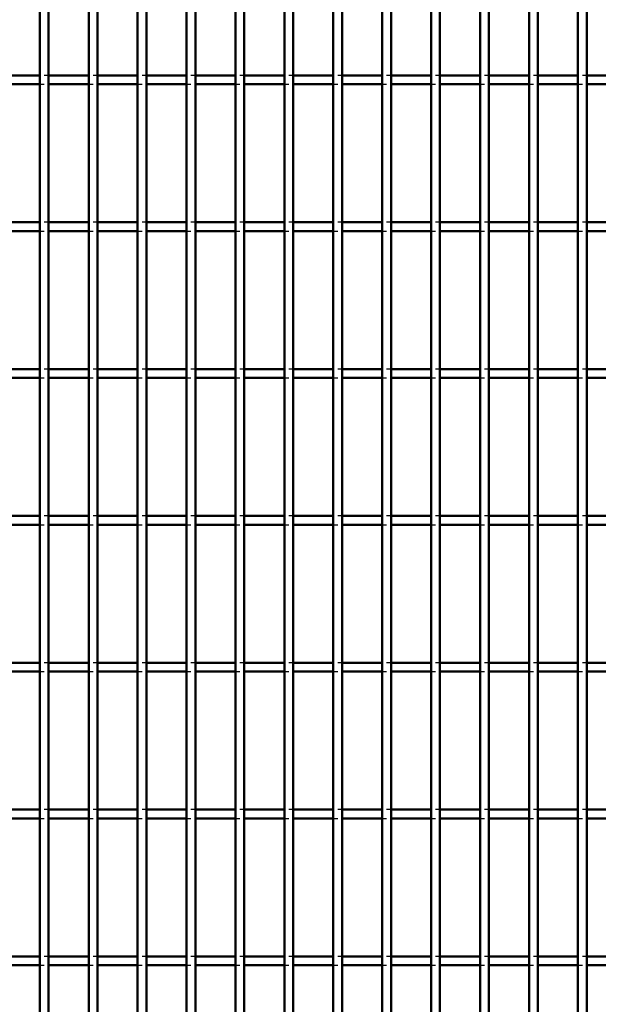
# Model space of a CAD drawing. Header units: millimetres. Extents: x -696 to 511, y -500 to 878.
# Tile 9 of 22: x -178 to -46, y -276 to -53. Entities that reach past the tile are written whole.
import ezdxf

# ---------------------------------------------------------------- set-up
doc = ezdxf.new("R2010")
doc.units = ezdxf.units.MM
doc.linetypes.add('Dashed', pattern=[2, 1, -1])
doc.layers.add('AM_0', color=7, linetype='Continuous', lineweight=50)
doc.layers.add('AM_9', color=6, linetype='Dashed', lineweight=25)

# ---------------------------------------------------------------- blocks, each defined once
blk = doc.blocks.new('18_ha2xp51ww37wf54wc2x6s7efa________0_in_LPP230331121170010003500_4')
at = {"layer": 'AM_0'}
for p, q in [((-173.205, -498), (-173.205, 498)), ((-171.205, -498), (-171.205, 498))]:
    blk.add_line(p, q, dxfattribs=at)
blk = doc.blocks.new('19_1tb5mxxle7afl3towmu5l97we________0_in_LPP230331121170010003500_4')
at = {"layer": 'AM_0'}
for p, q in [((-162.095, -498), (-162.095, 498)), ((-160.095, -498), (-160.095, 498))]:
    blk.add_line(p, q, dxfattribs=at)
blk = doc.blocks.new('20_uofac52lafely84qaahl19wrp________0_in_LPP230331121170010003500_4')
at = {"layer": 'AM_0'}
for p, q in [((-150.985, -498), (-150.985, 498)), ((-148.985, -498), (-148.985, 498))]:
    blk.add_line(p, q, dxfattribs=at)
blk = doc.blocks.new('21_bbiazacrefbbg2z35j9ya17ft________0_in_LPP230331121170010003500_4')
at = {"layer": 'AM_0'}
for p, q in [((-139.875, -498), (-139.875, 498)), ((-137.875, -498), (-137.875, 498))]:
    blk.add_line(p, q, dxfattribs=at)
blk = doc.blocks.new('22_rmsqg1sjcdabxz5s6gfv4334j________0_in_LPP230331121170010003500_4')
at = {"layer": 'AM_0'}
for p, q in [((-128.765, -498), (-128.765, 498)), ((-126.765, -498), (-126.765, 498))]:
    blk.add_line(p, q, dxfattribs=at)
blk = doc.blocks.new('23_73ksgn8nu3eaglfh8fudtroba________0_in_LPP230331121170010003500_4')
at = {"layer": 'AM_0'}
for p, q in [((-117.655, -498), (-117.655, 498)), ((-115.655, -498), (-115.655, 498))]:
    blk.add_line(p, q, dxfattribs=at)
blk = doc.blocks.new('24_2rhua9msor46r3ndseojrqx3p________0_in_LPP230331121170010003500_4')
at = {"layer": 'AM_0'}
for p, q in [((-106.545, -498), (-106.545, 498)), ((-104.545, -498), (-104.545, 498))]:
    blk.add_line(p, q, dxfattribs=at)
blk = doc.blocks.new('25_c9p2x0qtp28e158cbbiww3drh________0_in_LPP230331121170010003500_4')
at = {"layer": 'AM_0'}
for p, q in [((-95.435, -498), (-95.435, 498)), ((-93.435, -498), (-93.435, 498))]:
    blk.add_line(p, q, dxfattribs=at)
blk = doc.blocks.new('26_91cftmrvwqtk273fvomcfq8aw________0_in_LPP230331121170010003500_4')
at = {"layer": 'AM_0'}
for p, q in [((-84.325, -498), (-84.325, 498)), ((-82.325, -498), (-82.325, 498))]:
    blk.add_line(p, q, dxfattribs=at)
blk = doc.blocks.new('27_0cf3ukpqxz9wumsbqf4s06b6s________0_in_LPP230331121170010003500_4')
at = {"layer": 'AM_0'}
for p, q in [((-73.215, -498), (-73.215, 498)), ((-71.215, -498), (-71.215, 498))]:
    blk.add_line(p, q, dxfattribs=at)
blk = doc.blocks.new('28_6ehn8fik9giarttia6prlr05q________0_in_LPP230331121170010003500_4')
at = {"layer": 'AM_0'}
for p, q in [((-62.105, -498), (-62.105, 498)), ((-60.105, -498), (-60.105, 498))]:
    blk.add_line(p, q, dxfattribs=at)
blk = doc.blocks.new('29_o54rkve1tv9w1br6ll6l404pc________0_in_LPP230331121170010003500_4')
at = {"layer": 'AM_0'}
for p, q in [((-50.995, -498), (-50.995, 498)), ((-48.995, -498), (-48.995, 498))]:
    blk.add_line(p, q, dxfattribs=at)
blk = doc.blocks.new('72_x4o7ofomt4g326p4npc8qdzxc________0_in_LPP230331121170010003500_4')
at = {"layer": 'AM_0'}
for p, q in [((-173.205, -265.64), (-182.315, -265.64)), ((-173.205, -265.64), (-173.205, -267.64)), ((-162.095, -265.64), (-171.205, -265.64)), ((-171.205, -267.64), (-171.205, -265.64)), ((-162.095, -265.64), (-162.095, -267.64)), ((-150.985, -265.64), (-160.095, -265.64)), ((-160.095, -267.64), (-160.095, -265.64)), ((-150.985, -265.64), (-150.985, -267.64)), ((-139.875, -265.64), (-148.985, -265.64)), ((-148.985, -267.64), (-148.985, -265.64)), ((-139.875, -265.64), (-139.875, -267.64)), ((-128.765, -265.64), (-137.875, -265.64)), ((-137.875, -267.64), (-137.875, -265.64)), ((-128.765, -265.64), (-128.765, -267.64)), ((-117.655, -265.64), (-126.765, -265.64)), ((-126.765, -267.64), (-126.765, -265.64)), ((-117.655, -265.64), (-117.655, -267.64)), ((-106.545, -265.64), (-115.655, -265.64)), ((-115.655, -267.64), (-115.655, -265.64)), ((-106.545, -265.64), (-106.545, -267.64)), ((-95.435, -265.64), (-104.545, -265.64)), ((-104.545, -267.64), (-104.545, -265.64)), ((-95.435, -265.64), (-95.435, -267.64)), ((-84.325, -265.64), (-93.435, -265.64)), ((-93.435, -267.64), (-93.435, -265.64)), ((-84.325, -265.64), (-84.325, -267.64)), ((-73.215, -265.64), (-82.325, -265.64)), ((-82.325, -267.64), (-82.325, -265.64)), ((-73.215, -265.64), (-73.215, -267.64)), ((-62.105, -265.64), (-71.215, -265.64)), ((-71.215, -267.64), (-71.215, -265.64)), ((-62.105, -265.64), (-62.105, -267.64)), ((-50.995, -265.64), (-60.105, -265.64)), ((-60.105, -267.64), (-60.105, -265.64)), ((-50.995, -265.64), (-50.995, -267.64)), ((-39.885, -265.64), (-48.995, -265.64)), ((-48.995, -267.64), (-48.995, -265.64)), ((-173.205, -267.64), (-182.315, -267.64)), ((-162.095, -267.64), (-171.205, -267.64)), ((-150.985, -267.64), (-160.095, -267.64)), ((-139.875, -267.64), (-148.985, -267.64)), ((-128.765, -267.64), (-137.875, -267.64)), ((-117.655, -267.64), (-126.765, -267.64)), ((-106.545, -267.64), (-115.655, -267.64)), ((-95.435, -267.64), (-104.545, -267.64)), ((-84.325, -267.64), (-93.435, -267.64)), ((-73.215, -267.64), (-82.325, -267.64)), ((-62.105, -267.64), (-71.215, -267.64)), ((-50.995, -267.64), (-60.105, -267.64)), ((-39.885, -267.64), (-48.995, -267.64))]:
    blk.add_line(p, q, dxfattribs=at)
at = {"layer": 'AM_9'}
for p, q in [((-171.205, -265.64), (-173.205, -265.64)), ((-160.095, -265.64), (-162.095, -265.64)), ((-148.985, -265.64), (-150.985, -265.64)), ((-137.875, -265.64), (-139.875, -265.64)), ((-126.765, -265.64), (-128.765, -265.64)), ((-115.655, -265.64), (-117.655, -265.64)), ((-104.545, -265.64), (-106.545, -265.64)), ((-93.435, -265.64), (-95.435, -265.64)), ((-82.325, -265.64), (-84.325, -265.64)), ((-71.215, -265.64), (-73.215, -265.64)), ((-60.105, -265.64), (-62.105, -265.64)), ((-48.995, -265.64), (-50.995, -265.64)), ((-173.205, -267.64), (-171.205, -267.64)), ((-162.095, -267.64), (-160.095, -267.64)), ((-150.985, -267.64), (-148.985, -267.64)), ((-139.875, -267.64), (-137.875, -267.64)), ((-128.765, -267.64), (-126.765, -267.64)), ((-117.655, -267.64), (-115.655, -267.64)), ((-106.545, -267.64), (-104.545, -267.64)), ((-95.435, -267.64), (-93.435, -267.64)), ((-84.325, -267.64), (-82.325, -267.64)), ((-73.215, -267.64), (-71.215, -267.64)), ((-62.105, -267.64), (-60.105, -267.64)), ((-50.995, -267.64), (-48.995, -267.64))]:
    blk.add_line(p, q, dxfattribs=at)
blk = doc.blocks.new('73_pamdpfnlko6iglfngoaj3wgvw________0_in_LPP230331121170010003500_4')
at = {"layer": 'AM_0'}
for p, q in [((-173.205, -232.31), (-182.315, -232.31)), ((-173.205, -232.31), (-173.205, -234.31)), ((-162.095, -232.31), (-171.205, -232.31)), ((-171.205, -234.31), (-171.205, -232.31)), ((-162.095, -232.31), (-162.095, -234.31)), ((-150.985, -232.31), (-160.095, -232.31)), ((-160.095, -234.31), (-160.095, -232.31)), ((-150.985, -232.31), (-150.985, -234.31)), ((-139.875, -232.31), (-148.985, -232.31)), ((-148.985, -234.31), (-148.985, -232.31)), ((-139.875, -232.31), (-139.875, -234.31)), ((-128.765, -232.31), (-137.875, -232.31)), ((-137.875, -234.31), (-137.875, -232.31)), ((-128.765, -232.31), (-128.765, -234.31)), ((-117.655, -232.31), (-126.765, -232.31)), ((-126.765, -234.31), (-126.765, -232.31)), ((-117.655, -232.31), (-117.655, -234.31)), ((-106.545, -232.31), (-115.655, -232.31)), ((-115.655, -234.31), (-115.655, -232.31)), ((-106.545, -232.31), (-106.545, -234.31)), ((-95.435, -232.31), (-104.545, -232.31)), ((-104.545, -234.31), (-104.545, -232.31)), ((-95.435, -232.31), (-95.435, -234.31)), ((-84.325, -232.31), (-93.435, -232.31)), ((-93.435, -234.31), (-93.435, -232.31)), ((-84.325, -232.31), (-84.325, -234.31)), ((-73.215, -232.31), (-82.325, -232.31)), ((-82.325, -234.31), (-82.325, -232.31)), ((-73.215, -232.31), (-73.215, -234.31)), ((-62.105, -232.31), (-71.215, -232.31)), ((-71.215, -234.31), (-71.215, -232.31)), ((-62.105, -232.31), (-62.105, -234.31)), ((-50.995, -232.31), (-60.105, -232.31)), ((-60.105, -234.31), (-60.105, -232.31)), ((-50.995, -232.31), (-50.995, -234.31)), ((-39.885, -232.31), (-48.995, -232.31)), ((-48.995, -234.31), (-48.995, -232.31)), ((-173.205, -234.31), (-182.315, -234.31)), ((-162.095, -234.31), (-171.205, -234.31)), ((-150.985, -234.31), (-160.095, -234.31)), ((-139.875, -234.31), (-148.985, -234.31)), ((-128.765, -234.31), (-137.875, -234.31)), ((-117.655, -234.31), (-126.765, -234.31)), ((-106.545, -234.31), (-115.655, -234.31)), ((-95.435, -234.31), (-104.545, -234.31)), ((-84.325, -234.31), (-93.435, -234.31)), ((-73.215, -234.31), (-82.325, -234.31)), ((-62.105, -234.31), (-71.215, -234.31)), ((-50.995, -234.31), (-60.105, -234.31)), ((-39.885, -234.31), (-48.995, -234.31))]:
    blk.add_line(p, q, dxfattribs=at)
at = {"layer": 'AM_9'}
for p, q in [((-171.205, -232.31), (-173.205, -232.31)), ((-160.095, -232.31), (-162.095, -232.31)), ((-148.985, -232.31), (-150.985, -232.31)), ((-137.875, -232.31), (-139.875, -232.31)), ((-126.765, -232.31), (-128.765, -232.31)), ((-115.655, -232.31), (-117.655, -232.31)), ((-104.545, -232.31), (-106.545, -232.31)), ((-93.435, -232.31), (-95.435, -232.31)), ((-82.325, -232.31), (-84.325, -232.31)), ((-71.215, -232.31), (-73.215, -232.31)), ((-60.105, -232.31), (-62.105, -232.31)), ((-48.995, -232.31), (-50.995, -232.31)), ((-173.205, -234.31), (-171.205, -234.31)), ((-162.095, -234.31), (-160.095, -234.31)), ((-150.985, -234.31), (-148.985, -234.31)), ((-139.875, -234.31), (-137.875, -234.31)), ((-128.765, -234.31), (-126.765, -234.31)), ((-117.655, -234.31), (-115.655, -234.31)), ((-106.545, -234.31), (-104.545, -234.31)), ((-95.435, -234.31), (-93.435, -234.31)), ((-84.325, -234.31), (-82.325, -234.31)), ((-73.215, -234.31), (-71.215, -234.31)), ((-62.105, -234.31), (-60.105, -234.31)), ((-50.995, -234.31), (-48.995, -234.31))]:
    blk.add_line(p, q, dxfattribs=at)
blk = doc.blocks.new('74_fmsd9ug39s7n2cmlrrwu703nb________0_in_LPP230331121170010003500_4')
at = {"layer": 'AM_0'}
for p, q in [((-173.205, -198.98), (-182.315, -198.98)), ((-173.205, -200.98), (-182.315, -200.98)), ((-173.205, -198.98), (-173.205, -200.98)), ((-162.095, -198.98), (-171.205, -198.98)), ((-171.205, -200.98), (-171.205, -198.98)), ((-162.095, -200.98), (-171.205, -200.98)), ((-162.095, -198.98), (-162.095, -200.98)), ((-150.985, -198.98), (-160.095, -198.98)), ((-160.095, -200.98), (-160.095, -198.98)), ((-150.985, -200.98), (-160.095, -200.98)), ((-150.985, -198.98), (-150.985, -200.98)), ((-139.875, -198.98), (-148.985, -198.98)), ((-148.985, -200.98), (-148.985, -198.98)), ((-139.875, -200.98), (-148.985, -200.98)), ((-139.875, -198.98), (-139.875, -200.98)), ((-128.765, -198.98), (-137.875, -198.98)), ((-137.875, -200.98), (-137.875, -198.98)), ((-128.765, -200.98), (-137.875, -200.98)), ((-128.765, -198.98), (-128.765, -200.98)), ((-117.655, -198.98), (-126.765, -198.98)), ((-126.765, -200.98), (-126.765, -198.98)), ((-117.655, -200.98), (-126.765, -200.98)), ((-117.655, -198.98), (-117.655, -200.98)), ((-106.545, -198.98), (-115.655, -198.98)), ((-115.655, -200.98), (-115.655, -198.98)), ((-106.545, -200.98), (-115.655, -200.98)), ((-106.545, -198.98), (-106.545, -200.98)), ((-95.435, -198.98), (-104.545, -198.98)), ((-104.545, -200.98), (-104.545, -198.98)), ((-95.435, -200.98), (-104.545, -200.98)), ((-95.435, -198.98), (-95.435, -200.98)), ((-84.325, -198.98), (-93.435, -198.98)), ((-93.435, -200.98), (-93.435, -198.98)), ((-84.325, -200.98), (-93.435, -200.98)), ((-84.325, -198.98), (-84.325, -200.98)), ((-73.215, -198.98), (-82.325, -198.98)), ((-82.325, -200.98), (-82.325, -198.98)), ((-73.215, -200.98), (-82.325, -200.98)), ((-73.215, -198.98), (-73.215, -200.98)), ((-62.105, -198.98), (-71.215, -198.98)), ((-71.215, -200.98), (-71.215, -198.98)), ((-62.105, -200.98), (-71.215, -200.98)), ((-62.105, -198.98), (-62.105, -200.98)), ((-50.995, -198.98), (-60.105, -198.98)), ((-60.105, -200.98), (-60.105, -198.98)), ((-50.995, -200.98), (-60.105, -200.98)), ((-50.995, -198.98), (-50.995, -200.98)), ((-39.885, -198.98), (-48.995, -198.98)), ((-48.995, -200.98), (-48.995, -198.98)), ((-39.885, -200.98), (-48.995, -200.98))]:
    blk.add_line(p, q, dxfattribs=at)
at = {"layer": 'AM_9'}
for p, q in [((-171.205, -198.98), (-173.205, -198.98)), ((-173.205, -200.98), (-171.205, -200.98)), ((-160.095, -198.98), (-162.095, -198.98)), ((-162.095, -200.98), (-160.095, -200.98)), ((-148.985, -198.98), (-150.985, -198.98)), ((-150.985, -200.98), (-148.985, -200.98)), ((-137.875, -198.98), (-139.875, -198.98)), ((-139.875, -200.98), (-137.875, -200.98)), ((-126.765, -198.98), (-128.765, -198.98)), ((-128.765, -200.98), (-126.765, -200.98)), ((-115.655, -198.98), (-117.655, -198.98)), ((-117.655, -200.98), (-115.655, -200.98)), ((-104.545, -198.98), (-106.545, -198.98)), ((-106.545, -200.98), (-104.545, -200.98)), ((-93.435, -198.98), (-95.435, -198.98)), ((-95.435, -200.98), (-93.435, -200.98)), ((-82.325, -198.98), (-84.325, -198.98)), ((-84.325, -200.98), (-82.325, -200.98)), ((-71.215, -198.98), (-73.215, -198.98)), ((-73.215, -200.98), (-71.215, -200.98)), ((-60.105, -198.98), (-62.105, -198.98)), ((-62.105, -200.98), (-60.105, -200.98)), ((-48.995, -198.98), (-50.995, -198.98)), ((-50.995, -200.98), (-48.995, -200.98))]:
    blk.add_line(p, q, dxfattribs=at)
blk = doc.blocks.new('75_xdix4h98y098td2dmkqrekb9h________0_in_LPP230331121170010003500_4')
at = {"layer": 'AM_0'}
for p, q in [((-173.205, -165.65), (-182.315, -165.65)), ((-173.205, -165.65), (-173.205, -167.65)), ((-162.095, -165.65), (-171.205, -165.65)), ((-171.205, -167.65), (-171.205, -165.65)), ((-162.095, -165.65), (-162.095, -167.65)), ((-150.985, -165.65), (-160.095, -165.65)), ((-160.095, -167.65), (-160.095, -165.65)), ((-150.985, -165.65), (-150.985, -167.65)), ((-139.875, -165.65), (-148.985, -165.65)), ((-148.985, -167.65), (-148.985, -165.65)), ((-139.875, -165.65), (-139.875, -167.65)), ((-128.765, -165.65), (-137.875, -165.65)), ((-137.875, -167.65), (-137.875, -165.65)), ((-128.765, -165.65), (-128.765, -167.65)), ((-117.655, -165.65), (-126.765, -165.65)), ((-126.765, -167.65), (-126.765, -165.65)), ((-117.655, -165.65), (-117.655, -167.65)), ((-106.545, -165.65), (-115.655, -165.65)), ((-115.655, -167.65), (-115.655, -165.65)), ((-106.545, -165.65), (-106.545, -167.65)), ((-95.435, -165.65), (-104.545, -165.65)), ((-104.545, -167.65), (-104.545, -165.65)), ((-95.435, -165.65), (-95.435, -167.65)), ((-84.325, -165.65), (-93.435, -165.65)), ((-93.435, -167.65), (-93.435, -165.65)), ((-84.325, -165.65), (-84.325, -167.65)), ((-73.215, -165.65), (-82.325, -165.65)), ((-82.325, -167.65), (-82.325, -165.65)), ((-73.215, -165.65), (-73.215, -167.65)), ((-62.105, -165.65), (-71.215, -165.65)), ((-71.215, -167.65), (-71.215, -165.65)), ((-62.105, -165.65), (-62.105, -167.65)), ((-50.995, -165.65), (-60.105, -165.65)), ((-60.105, -167.65), (-60.105, -165.65)), ((-50.995, -165.65), (-50.995, -167.65)), ((-39.885, -165.65), (-48.995, -165.65)), ((-48.995, -167.65), (-48.995, -165.65)), ((-173.205, -167.65), (-182.315, -167.65)), ((-162.095, -167.65), (-171.205, -167.65)), ((-150.985, -167.65), (-160.095, -167.65)), ((-139.875, -167.65), (-148.985, -167.65)), ((-128.765, -167.65), (-137.875, -167.65)), ((-117.655, -167.65), (-126.765, -167.65)), ((-106.545, -167.65), (-115.655, -167.65)), ((-95.435, -167.65), (-104.545, -167.65)), ((-84.325, -167.65), (-93.435, -167.65)), ((-73.215, -167.65), (-82.325, -167.65)), ((-62.105, -167.65), (-71.215, -167.65)), ((-50.995, -167.65), (-60.105, -167.65)), ((-39.885, -167.65), (-48.995, -167.65))]:
    blk.add_line(p, q, dxfattribs=at)
at = {"layer": 'AM_9'}
for p, q in [((-171.205, -165.65), (-173.205, -165.65)), ((-160.095, -165.65), (-162.095, -165.65)), ((-148.985, -165.65), (-150.985, -165.65)), ((-137.875, -165.65), (-139.875, -165.65)), ((-126.765, -165.65), (-128.765, -165.65)), ((-115.655, -165.65), (-117.655, -165.65)), ((-104.545, -165.65), (-106.545, -165.65)), ((-93.435, -165.65), (-95.435, -165.65)), ((-82.325, -165.65), (-84.325, -165.65)), ((-71.215, -165.65), (-73.215, -165.65)), ((-60.105, -165.65), (-62.105, -165.65)), ((-48.995, -165.65), (-50.995, -165.65)), ((-173.205, -167.65), (-171.205, -167.65)), ((-162.095, -167.65), (-160.095, -167.65)), ((-150.985, -167.65), (-148.985, -167.65)), ((-139.875, -167.65), (-137.875, -167.65)), ((-128.765, -167.65), (-126.765, -167.65)), ((-117.655, -167.65), (-115.655, -167.65)), ((-106.545, -167.65), (-104.545, -167.65)), ((-95.435, -167.65), (-93.435, -167.65)), ((-84.325, -167.65), (-82.325, -167.65)), ((-73.215, -167.65), (-71.215, -167.65)), ((-62.105, -167.65), (-60.105, -167.65)), ((-50.995, -167.65), (-48.995, -167.65))]:
    blk.add_line(p, q, dxfattribs=at)
blk = doc.blocks.new('76_pcxrwhpiqeka5bxcf3n9e82vg________0_in_LPP230331121170010003500_4')
at = {"layer": 'AM_0'}
for p, q in [((-173.205, -132.32), (-182.315, -132.32)), ((-173.205, -132.32), (-173.205, -134.32)), ((-162.095, -132.32), (-171.205, -132.32)), ((-171.205, -134.32), (-171.205, -132.32)), ((-162.095, -132.32), (-162.095, -134.32)), ((-150.985, -132.32), (-160.095, -132.32)), ((-160.095, -134.32), (-160.095, -132.32)), ((-150.985, -132.32), (-150.985, -134.32)), ((-139.875, -132.32), (-148.985, -132.32)), ((-148.985, -134.32), (-148.985, -132.32)), ((-139.875, -132.32), (-139.875, -134.32)), ((-128.765, -132.32), (-137.875, -132.32)), ((-137.875, -134.32), (-137.875, -132.32)), ((-128.765, -132.32), (-128.765, -134.32)), ((-117.655, -132.32), (-126.765, -132.32)), ((-126.765, -134.32), (-126.765, -132.32)), ((-117.655, -132.32), (-117.655, -134.32)), ((-106.545, -132.32), (-115.655, -132.32)), ((-115.655, -134.32), (-115.655, -132.32)), ((-106.545, -132.32), (-106.545, -134.32)), ((-95.435, -132.32), (-104.545, -132.32)), ((-104.545, -134.32), (-104.545, -132.32)), ((-95.435, -132.32), (-95.435, -134.32)), ((-84.325, -132.32), (-93.435, -132.32)), ((-93.435, -134.32), (-93.435, -132.32)), ((-84.325, -132.32), (-84.325, -134.32)), ((-73.215, -132.32), (-82.325, -132.32)), ((-82.325, -134.32), (-82.325, -132.32)), ((-73.215, -132.32), (-73.215, -134.32)), ((-62.105, -132.32), (-71.215, -132.32)), ((-71.215, -134.32), (-71.215, -132.32)), ((-62.105, -132.32), (-62.105, -134.32)), ((-50.995, -132.32), (-60.105, -132.32)), ((-60.105, -134.32), (-60.105, -132.32)), ((-50.995, -132.32), (-50.995, -134.32)), ((-39.885, -132.32), (-48.995, -132.32)), ((-48.995, -134.32), (-48.995, -132.32)), ((-173.205, -134.32), (-182.315, -134.32)), ((-162.095, -134.32), (-171.205, -134.32)), ((-150.985, -134.32), (-160.095, -134.32)), ((-139.875, -134.32), (-148.985, -134.32)), ((-128.765, -134.32), (-137.875, -134.32)), ((-117.655, -134.32), (-126.765, -134.32)), ((-106.545, -134.32), (-115.655, -134.32)), ((-95.435, -134.32), (-104.545, -134.32)), ((-84.325, -134.32), (-93.435, -134.32)), ((-73.215, -134.32), (-82.325, -134.32)), ((-62.105, -134.32), (-71.215, -134.32)), ((-50.995, -134.32), (-60.105, -134.32)), ((-39.885, -134.32), (-48.995, -134.32))]:
    blk.add_line(p, q, dxfattribs=at)
at = {"layer": 'AM_9'}
for p, q in [((-171.205, -132.32), (-173.205, -132.32)), ((-160.095, -132.32), (-162.095, -132.32)), ((-148.985, -132.32), (-150.985, -132.32)), ((-137.875, -132.32), (-139.875, -132.32)), ((-126.765, -132.32), (-128.765, -132.32)), ((-115.655, -132.32), (-117.655, -132.32)), ((-104.545, -132.32), (-106.545, -132.32)), ((-93.435, -132.32), (-95.435, -132.32)), ((-82.325, -132.32), (-84.325, -132.32)), ((-71.215, -132.32), (-73.215, -132.32)), ((-60.105, -132.32), (-62.105, -132.32)), ((-48.995, -132.32), (-50.995, -132.32)), ((-173.205, -134.32), (-171.205, -134.32)), ((-162.095, -134.32), (-160.095, -134.32)), ((-150.985, -134.32), (-148.985, -134.32)), ((-139.875, -134.32), (-137.875, -134.32)), ((-128.765, -134.32), (-126.765, -134.32)), ((-117.655, -134.32), (-115.655, -134.32)), ((-106.545, -134.32), (-104.545, -134.32)), ((-95.435, -134.32), (-93.435, -134.32)), ((-84.325, -134.32), (-82.325, -134.32)), ((-73.215, -134.32), (-71.215, -134.32)), ((-62.105, -134.32), (-60.105, -134.32)), ((-50.995, -134.32), (-48.995, -134.32))]:
    blk.add_line(p, q, dxfattribs=at)
blk = doc.blocks.new('77_9kbc99rfk4rc3exrr7xuwvfqo________0_in_LPP230331121170010003500_4')
at = {"layer": 'AM_0'}
for p, q in [((-173.205, -98.99), (-182.315, -98.99)), ((-173.205, -98.99), (-173.205, -100.99)), ((-162.095, -98.99), (-171.205, -98.99)), ((-171.205, -100.99), (-171.205, -98.99)), ((-162.095, -98.99), (-162.095, -100.99)), ((-150.985, -98.99), (-160.095, -98.99)), ((-160.095, -100.99), (-160.095, -98.99)), ((-150.985, -98.99), (-150.985, -100.99)), ((-139.875, -98.99), (-148.985, -98.99)), ((-148.985, -100.99), (-148.985, -98.99)), ((-139.875, -98.99), (-139.875, -100.99)), ((-128.765, -98.99), (-137.875, -98.99)), ((-137.875, -100.99), (-137.875, -98.99)), ((-128.765, -98.99), (-128.765, -100.99)), ((-117.655, -98.99), (-126.765, -98.99)), ((-126.765, -100.99), (-126.765, -98.99)), ((-117.655, -98.99), (-117.655, -100.99)), ((-106.545, -98.99), (-115.655, -98.99)), ((-115.655, -100.99), (-115.655, -98.99)), ((-106.545, -98.99), (-106.545, -100.99)), ((-95.435, -98.99), (-104.545, -98.99)), ((-104.545, -100.99), (-104.545, -98.99)), ((-95.435, -98.99), (-95.435, -100.99)), ((-84.325, -98.99), (-93.435, -98.99)), ((-93.435, -100.99), (-93.435, -98.99)), ((-84.325, -98.99), (-84.325, -100.99)), ((-73.215, -98.99), (-82.325, -98.99)), ((-82.325, -100.99), (-82.325, -98.99)), ((-73.215, -98.99), (-73.215, -100.99)), ((-62.105, -98.99), (-71.215, -98.99)), ((-71.215, -100.99), (-71.215, -98.99)), ((-62.105, -98.99), (-62.105, -100.99)), ((-50.995, -98.99), (-60.105, -98.99)), ((-60.105, -100.99), (-60.105, -98.99)), ((-50.995, -98.99), (-50.995, -100.99)), ((-39.885, -98.99), (-48.995, -98.99)), ((-48.995, -100.99), (-48.995, -98.99)), ((-173.205, -100.99), (-182.315, -100.99)), ((-162.095, -100.99), (-171.205, -100.99)), ((-150.985, -100.99), (-160.095, -100.99)), ((-139.875, -100.99), (-148.985, -100.99)), ((-128.765, -100.99), (-137.875, -100.99)), ((-117.655, -100.99), (-126.765, -100.99)), ((-106.545, -100.99), (-115.655, -100.99)), ((-95.435, -100.99), (-104.545, -100.99)), ((-84.325, -100.99), (-93.435, -100.99)), ((-73.215, -100.99), (-82.325, -100.99)), ((-62.105, -100.99), (-71.215, -100.99)), ((-50.995, -100.99), (-60.105, -100.99)), ((-39.885, -100.99), (-48.995, -100.99))]:
    blk.add_line(p, q, dxfattribs=at)
at = {"layer": 'AM_9'}
for p, q in [((-171.205, -98.99), (-173.205, -98.99)), ((-160.095, -98.99), (-162.095, -98.99)), ((-148.985, -98.99), (-150.985, -98.99)), ((-137.875, -98.99), (-139.875, -98.99)), ((-126.765, -98.99), (-128.765, -98.99)), ((-115.655, -98.99), (-117.655, -98.99)), ((-104.545, -98.99), (-106.545, -98.99)), ((-93.435, -98.99), (-95.435, -98.99)), ((-82.325, -98.99), (-84.325, -98.99)), ((-71.215, -98.99), (-73.215, -98.99)), ((-60.105, -98.99), (-62.105, -98.99)), ((-48.995, -98.99), (-50.995, -98.99)), ((-173.205, -100.99), (-171.205, -100.99)), ((-162.095, -100.99), (-160.095, -100.99)), ((-150.985, -100.99), (-148.985, -100.99)), ((-139.875, -100.99), (-137.875, -100.99)), ((-128.765, -100.99), (-126.765, -100.99)), ((-117.655, -100.99), (-115.655, -100.99)), ((-106.545, -100.99), (-104.545, -100.99)), ((-95.435, -100.99), (-93.435, -100.99)), ((-84.325, -100.99), (-82.325, -100.99)), ((-73.215, -100.99), (-71.215, -100.99)), ((-62.105, -100.99), (-60.105, -100.99)), ((-50.995, -100.99), (-48.995, -100.99))]:
    blk.add_line(p, q, dxfattribs=at)
blk = doc.blocks.new('78_w04mer3ckl3tlee5vt8f4ljsb________0_in_LPP230331121170010003500_4')
at = {"layer": 'AM_0'}
for p, q in [((-173.205, -65.66), (-182.315, -65.66)), ((-173.205, -65.66), (-173.205, -67.66)), ((-162.095, -65.66), (-171.205, -65.66)), ((-171.205, -67.66), (-171.205, -65.66)), ((-162.095, -65.66), (-162.095, -67.66)), ((-150.985, -65.66), (-160.095, -65.66)), ((-160.095, -67.66), (-160.095, -65.66)), ((-150.985, -65.66), (-150.985, -67.66)), ((-139.875, -65.66), (-148.985, -65.66)), ((-148.985, -67.66), (-148.985, -65.66)), ((-139.875, -65.66), (-139.875, -67.66)), ((-128.765, -65.66), (-137.875, -65.66)), ((-137.875, -67.66), (-137.875, -65.66)), ((-128.765, -65.66), (-128.765, -67.66)), ((-117.655, -65.66), (-126.765, -65.66)), ((-126.765, -67.66), (-126.765, -65.66)), ((-117.655, -65.66), (-117.655, -67.66)), ((-106.545, -65.66), (-115.655, -65.66)), ((-115.655, -67.66), (-115.655, -65.66)), ((-106.545, -65.66), (-106.545, -67.66)), ((-95.435, -65.66), (-104.545, -65.66)), ((-104.545, -67.66), (-104.545, -65.66)), ((-95.435, -65.66), (-95.435, -67.66)), ((-84.325, -65.66), (-93.435, -65.66)), ((-93.435, -67.66), (-93.435, -65.66)), ((-84.325, -65.66), (-84.325, -67.66)), ((-73.215, -65.66), (-82.325, -65.66)), ((-82.325, -67.66), (-82.325, -65.66)), ((-73.215, -65.66), (-73.215, -67.66)), ((-62.105, -65.66), (-71.215, -65.66)), ((-71.215, -67.66), (-71.215, -65.66)), ((-62.105, -65.66), (-62.105, -67.66)), ((-50.995, -65.66), (-60.105, -65.66)), ((-60.105, -67.66), (-60.105, -65.66)), ((-50.995, -65.66), (-50.995, -67.66)), ((-39.885, -65.66), (-48.995, -65.66)), ((-48.995, -67.66), (-48.995, -65.66)), ((-173.205, -67.66), (-182.315, -67.66)), ((-162.095, -67.66), (-171.205, -67.66)), ((-150.985, -67.66), (-160.095, -67.66)), ((-139.875, -67.66), (-148.985, -67.66)), ((-128.765, -67.66), (-137.875, -67.66)), ((-117.655, -67.66), (-126.765, -67.66)), ((-106.545, -67.66), (-115.655, -67.66)), ((-95.435, -67.66), (-104.545, -67.66)), ((-84.325, -67.66), (-93.435, -67.66)), ((-73.215, -67.66), (-82.325, -67.66)), ((-62.105, -67.66), (-71.215, -67.66)), ((-50.995, -67.66), (-60.105, -67.66)), ((-39.885, -67.66), (-48.995, -67.66))]:
    blk.add_line(p, q, dxfattribs=at)
at = {"layer": 'AM_9'}
for p, q in [((-171.205, -65.66), (-173.205, -65.66)), ((-160.095, -65.66), (-162.095, -65.66)), ((-148.985, -65.66), (-150.985, -65.66)), ((-137.875, -65.66), (-139.875, -65.66)), ((-126.765, -65.66), (-128.765, -65.66)), ((-115.655, -65.66), (-117.655, -65.66)), ((-104.545, -65.66), (-106.545, -65.66)), ((-93.435, -65.66), (-95.435, -65.66)), ((-82.325, -65.66), (-84.325, -65.66)), ((-71.215, -65.66), (-73.215, -65.66)), ((-60.105, -65.66), (-62.105, -65.66)), ((-48.995, -65.66), (-50.995, -65.66)), ((-173.205, -67.66), (-171.205, -67.66)), ((-162.095, -67.66), (-160.095, -67.66)), ((-150.985, -67.66), (-148.985, -67.66)), ((-139.875, -67.66), (-137.875, -67.66)), ((-128.765, -67.66), (-126.765, -67.66)), ((-117.655, -67.66), (-115.655, -67.66)), ((-106.545, -67.66), (-104.545, -67.66)), ((-95.435, -67.66), (-93.435, -67.66)), ((-84.325, -67.66), (-82.325, -67.66)), ((-73.215, -67.66), (-71.215, -67.66)), ((-62.105, -67.66), (-60.105, -67.66)), ((-50.995, -67.66), (-48.995, -67.66))]:
    blk.add_line(p, q, dxfattribs=at)

msp = doc.modelspace()

# ---------------------------------------------------------------- block references
for name in ['18_ha2xp51ww37wf54wc2x6s7efa________0_in_LPP230331121170010003500_4', '19_1tb5mxxle7afl3towmu5l97we________0_in_LPP230331121170010003500_4', '20_uofac52lafely84qaahl19wrp________0_in_LPP230331121170010003500_4', '21_bbiazacrefbbg2z35j9ya17ft________0_in_LPP230331121170010003500_4', '22_rmsqg1sjcdabxz5s6gfv4334j________0_in_LPP230331121170010003500_4', '23_73ksgn8nu3eaglfh8fudtroba________0_in_LPP230331121170010003500_4', '24_2rhua9msor46r3ndseojrqx3p________0_in_LPP230331121170010003500_4', '25_c9p2x0qtp28e158cbbiww3drh________0_in_LPP230331121170010003500_4', '26_91cftmrvwqtk273fvomcfq8aw________0_in_LPP230331121170010003500_4', '27_0cf3ukpqxz9wumsbqf4s06b6s________0_in_LPP230331121170010003500_4', '28_6ehn8fik9giarttia6prlr05q________0_in_LPP230331121170010003500_4', '29_o54rkve1tv9w1br6ll6l404pc________0_in_LPP230331121170010003500_4', '78_w04mer3ckl3tlee5vt8f4ljsb________0_in_LPP230331121170010003500_4', '77_9kbc99rfk4rc3exrr7xuwvfqo________0_in_LPP230331121170010003500_4', '76_pcxrwhpiqeka5bxcf3n9e82vg________0_in_LPP230331121170010003500_4', '75_xdix4h98y098td2dmkqrekb9h________0_in_LPP230331121170010003500_4', '74_fmsd9ug39s7n2cmlrrwu703nb________0_in_LPP230331121170010003500_4', '73_pamdpfnlko6iglfngoaj3wgvw________0_in_LPP230331121170010003500_4', '72_x4o7ofomt4g326p4npc8qdzxc________0_in_LPP230331121170010003500_4']:
    msp.add_blockref(name, (0, 0))

doc.saveas('drawing.dxf')
